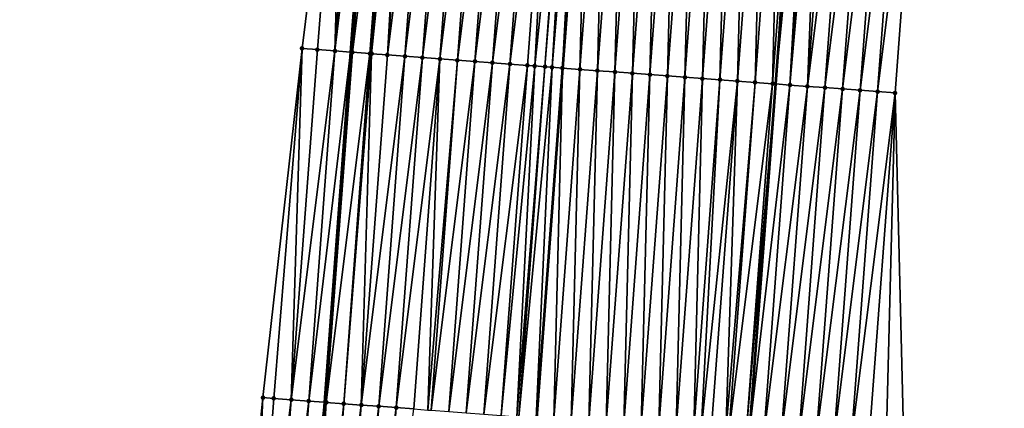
# Model space of a CAD drawing. Header units: feet. Extents: x 2017424 to 2024169, y 808042 to 818730.
# Tile 105 of 256: x 2023649 to 2023705, y 811500 to 811522. Entities that reach past the tile are written whole.
import ezdxf

# ---------------------------------------------------------------- set-up
doc = ezdxf.new("R2010")
doc.units = ezdxf.units.FT
doc.header["$MEASUREMENT"] = 0
for name, color, linetype, lineweight in [('EP_Travel Lane', 172, 'Continuous', 53), ('NB-Road Shots', 141, 'Continuous', 100), ('NB-Road X-Section', 40, 'Continuous', 13), ('STRIPING', 60, 'Continuous', 53)]:
    doc.layers.add(name, color=color, linetype=linetype, lineweight=lineweight)
doc.layers.add('I-77-MM15-17_NB-Surface-BORDER', color=7, linetype='Continuous')
doc.layers.add('I-77-MM15-17_NB-Surface-TIN', color=7, linetype='Continuous')

msp = doc.modelspace()

# ---------------------------------------------------------------- linework, layer by layer
at = {"layer": 'EP_Travel Lane'}
for points in [[(2023697.766, 811598.209, 329.874), (2023696.179, 811578.28, 329.305), (2023694.591, 811558.352, 328.72), (2023693.072, 811538.477, 328.127), (2023691.579, 811518.54, 327.592), (2023690.087, 811498.604, 327.04), (2023688.594, 811478.667, 326.481), (2023687.101, 811458.73, 325.945), (2023685.608, 811438.795, 325.346), (2023684.116, 811418.86, 324.757), (2023682.623, 811398.925, 324.139), (2023681.13, 811378.991, 323.493), (2023679.638, 811359.056, 322.875), (2023678.06, 811339.073, 322.246), (2023676.445, 811319.149, 321.591)], [(2023671.88, 811580.242, 329.176), (2023670.372, 811560.306, 328.637), (2023668.868, 811540.29, 328.117), (2023667.375, 811520.351, 327.634), (2023665.883, 811500.412, 327.16), (2023664.39, 811480.473, 326.694), (2023662.898, 811460.533, 326.265), (2023661.405, 811440.595, 325.783), (2023659.912, 811420.658, 325.226), (2023658.42, 811400.724, 324.607), (2023656.928, 811380.789, 323.979), (2023655.436, 811360.854, 323.365), (2023653.868, 811341.006, 322.747), (2023652.255, 811321.082, 322.089)]]:
    msp.add_polyline3d(points, dxfattribs=at)
at = {"layer": 'I-77-MM15-17_NB-Surface-BORDER', "color": 3, "linetype": 'Continuous', "lineweight": -3}
for points in [[(2023704.622, 811597.656, 329.888), (2023703.155, 811577.717, 329.323), (2023701.409, 811557.802, 328.735), (2023699.887, 811537.967, 328.135), (2023698.394, 811518.03, 327.598), (2023698.896, 811497.943, 327.071), (2023696.406, 811478.081, 326.517), (2023694.914, 811458.146, 325.915), (2023692.424, 811438.286, 325.295), (2023691.929, 811418.277, 324.662), (2023688.442, 811398.492, 324.035), (2023687.947, 811378.484, 323.39), (2023686.454, 811358.551, 322.711), (2023683.881, 811338.608, 322.103), (2023681.277, 811318.763, 321.486)], [(2023648.522, 811321.388, 321.966), (2023650.25, 811341.303, 322.597), (2023651.429, 811361.158, 323.218), (2023652.489, 811381.126, 323.822), (2023654.021, 811401.058, 324.437), (2023655.349, 811421.005, 325.039), (2023657.025, 811440.928, 325.588), (2023658.81, 811460.844, 326.091), (2023660.426, 811480.775, 326.536), (2023662.382, 811500.678, 327.031), (2023664.607, 811520.561, 327.538), (2023667.073, 811540.426, 328.061), (2023668.464, 811560.461, 328.576), (2023670.649, 811580.342, 329.139)]]:
    msp.add_polyline3d(points, dxfattribs=at)
at = {"layer": 'I-77-MM15-17_NB-Surface-TIN', "color": 128, "linetype": 'Continuous', "lineweight": -3}
for points in [[(2023665.486, 811520.495, 327.564), (2023667.073, 811540.426, 328.061), (2023664.607, 811520.561, 327.538)], [(2023666.484, 811520.419, 327.599), (2023667.073, 811540.426, 328.061), (2023665.486, 811520.495, 327.564)], [(2023666.484, 811520.419, 327.599), (2023667.976, 811540.357, 328.092), (2023667.073, 811540.426, 328.061)], [(2023666.484, 811520.419, 327.599), (2023668.868, 811540.29, 328.117), (2023667.976, 811540.357, 328.092)], [(2023666.484, 811520.419, 327.599), (2023667.375, 811520.351, 327.634), (2023668.868, 811540.29, 328.117)], [(2023668.973, 811540.282, 328.12), (2023668.868, 811540.29, 328.117), (2023667.375, 811520.351, 327.634)], [(2023667.481, 811520.343, 327.638), (2023668.973, 811540.282, 328.12), (2023667.375, 811520.351, 327.634)], [(2023667.481, 811520.343, 327.638), (2023669.971, 811540.207, 328.139), (2023668.973, 811540.282, 328.12)], [(2023667.481, 811520.343, 327.638), (2023668.478, 811520.268, 327.66), (2023669.971, 811540.207, 328.139)], [(2023668.478, 811520.268, 327.66), (2023668.567, 811520.261, 327.661), (2023669.971, 811540.207, 328.139)], [(2023668.567, 811520.261, 327.661), (2023670.625, 811540.157, 328.146), (2023669.971, 811540.207, 328.139)], [(2023668.567, 811520.261, 327.661), (2023669.475, 811520.193, 327.666), (2023670.625, 811540.157, 328.146)], [(2023669.475, 811520.193, 327.666), (2023670.968, 811540.132, 328.149), (2023670.625, 811540.157, 328.146)], [(2023669.475, 811520.193, 327.666), (2023671.965, 811540.057, 328.155), (2023670.968, 811540.132, 328.149)], [(2023669.475, 811520.193, 327.666), (2023670.472, 811520.118, 327.671), (2023671.965, 811540.057, 328.155)], [(2023670.472, 811520.118, 327.671), (2023672.962, 811539.982, 328.163), (2023671.965, 811540.057, 328.155)], [(2023670.472, 811520.118, 327.671), (2023671.469, 811520.043, 327.678), (2023672.962, 811539.982, 328.163)], [(2023671.469, 811520.043, 327.678), (2023673.959, 811539.907, 328.171), (2023672.962, 811539.982, 328.163)], [(2023671.469, 811520.043, 327.678), (2023672.467, 811519.969, 327.686), (2023673.959, 811539.907, 328.171)], [(2023672.467, 811519.969, 327.686), (2023674.957, 811539.832, 328.179), (2023673.959, 811539.907, 328.171)], [(2023672.467, 811519.969, 327.686), (2023673.464, 811519.894, 327.693), (2023674.957, 811539.832, 328.179)], [(2023673.464, 811519.894, 327.693), (2023675.954, 811539.757, 328.185), (2023674.957, 811539.832, 328.179)], [(2023673.464, 811519.894, 327.693), (2023674.461, 811519.819, 327.699), (2023675.954, 811539.757, 328.185)], [(2023674.461, 811519.819, 327.699), (2023676.951, 811539.683, 328.19), (2023675.954, 811539.757, 328.185)], [(2023674.461, 811519.819, 327.699), (2023675.458, 811519.744, 327.704), (2023676.951, 811539.683, 328.19)], [(2023675.458, 811519.744, 327.704), (2023677.948, 811539.608, 328.196), (2023676.951, 811539.683, 328.19)], [(2023675.458, 811519.744, 327.704), (2023676.455, 811519.669, 327.71), (2023677.948, 811539.608, 328.196)], [(2023676.455, 811519.669, 327.71), (2023678.945, 811539.533, 328.203), (2023677.948, 811539.608, 328.196)], [(2023676.455, 811519.669, 327.71), (2023677.453, 811519.595, 327.714), (2023678.945, 811539.533, 328.203)], [(2023677.453, 811519.595, 327.714), (2023677.871, 811519.563, 327.715), (2023678.945, 811539.533, 328.203)], [(2023677.871, 811519.563, 327.715), (2023679.943, 811539.458, 328.207), (2023678.945, 811539.533, 328.203)], [(2023677.871, 811519.563, 327.715), (2023678.45, 811519.52, 327.716), (2023679.943, 811539.458, 328.207)], [(2023678.45, 811519.52, 327.716), (2023680.051, 811539.45, 328.207), (2023679.943, 811539.458, 328.207)], [(2023678.45, 811519.52, 327.716), (2023678.858, 811519.489, 327.716), (2023680.051, 811539.45, 328.207)], [(2023678.858, 811519.489, 327.716), (2023680.512, 811539.415, 328.208), (2023680.051, 811539.45, 328.207)], [(2023678.858, 811519.489, 327.716), (2023679.447, 811519.445, 327.715), (2023680.512, 811539.415, 328.208)], [(2023679.447, 811519.445, 327.715), (2023680.94, 811539.383, 328.208), (2023680.512, 811539.415, 328.208)], [(2023679.447, 811519.445, 327.715), (2023679.455, 811519.445, 327.715), (2023680.94, 811539.383, 328.208)], [(2023680.444, 811519.371, 327.708), (2023680.948, 811539.383, 328.208), (2023679.455, 811519.445, 327.715)], [(2023680.94, 811539.383, 328.208), (2023679.455, 811519.445, 327.715), (2023680.948, 811539.383, 328.208)], [(2023680.444, 811519.371, 327.708), (2023681.937, 811539.309, 328.205), (2023680.948, 811539.383, 328.208)], [(2023680.444, 811519.371, 327.708), (2023681.441, 811519.296, 327.697), (2023681.937, 811539.309, 328.205)], [(2023681.441, 811519.296, 327.697), (2023682.934, 811539.234, 328.199), (2023681.937, 811539.309, 328.205)], [(2023681.441, 811519.296, 327.697), (2023682.439, 811519.222, 327.683), (2023682.934, 811539.234, 328.199)], [(2023682.439, 811519.222, 327.683), (2023683.931, 811539.16, 328.192), (2023682.934, 811539.234, 328.199)], [(2023682.439, 811519.222, 327.683), (2023683.436, 811519.148, 327.671), (2023683.931, 811539.16, 328.192)], [(2023683.436, 811519.148, 327.671), (2023684.929, 811539.085, 328.187), (2023683.931, 811539.16, 328.192)], [(2023683.436, 811519.148, 327.671), (2023684.433, 811519.073, 327.663), (2023684.929, 811539.085, 328.187)], [(2023684.433, 811519.073, 327.663), (2023685.926, 811539.011, 328.184), (2023684.929, 811539.085, 328.187)], [(2023684.433, 811519.073, 327.663), (2023685.43, 811518.999, 327.654), (2023685.926, 811539.011, 328.184)], [(2023685.43, 811518.999, 327.654), (2023686.923, 811538.936, 328.182), (2023685.926, 811539.011, 328.184)], [(2023685.43, 811518.999, 327.654), (2023686.428, 811518.925, 327.641), (2023686.923, 811538.936, 328.182)], [(2023686.428, 811518.925, 327.641), (2023687.92, 811538.862, 328.177), (2023686.923, 811538.936, 328.182)], [(2023686.428, 811518.925, 327.641), (2023687.425, 811518.85, 327.627), (2023687.92, 811538.862, 328.177)], [(2023687.425, 811518.85, 327.627), (2023688.917, 811538.787, 328.169), (2023687.92, 811538.862, 328.177)], [(2023687.425, 811518.85, 327.627), (2023688.422, 811518.776, 327.613), (2023688.917, 811538.787, 328.169)], [(2023688.422, 811518.776, 327.613), (2023689.915, 811538.713, 328.159), (2023688.917, 811538.787, 328.169)], [(2023688.422, 811518.776, 327.613), (2023689.419, 811518.702, 327.6), (2023689.915, 811538.713, 328.159)], [(2023689.419, 811518.702, 327.6), (2023690.912, 811538.638, 328.149), (2023689.915, 811538.713, 328.159)], [(2023689.419, 811518.702, 327.6), (2023690.417, 811518.627, 327.591), (2023690.912, 811538.638, 328.149)], [(2023690.417, 811518.627, 327.591), (2023691.909, 811538.564, 328.138), (2023690.912, 811538.638, 328.149)], [(2023690.417, 811518.627, 327.591), (2023691.414, 811518.553, 327.592), (2023691.909, 811538.564, 328.138)], [(2023691.414, 811518.553, 327.592), (2023692.906, 811538.49, 328.129), (2023691.909, 811538.564, 328.138)], [(2023691.414, 811518.553, 327.592), (2023691.579, 811518.54, 327.592), (2023692.906, 811538.49, 328.129)], [(2023692.906, 811538.49, 328.129), (2023691.579, 811518.54, 327.592), (2023693.072, 811538.477, 328.127)], [(2023693.522, 811538.444, 328.124), (2023693.072, 811538.477, 328.127), (2023691.579, 811518.54, 327.592)], [(2023692.411, 811518.478, 327.596), (2023693.522, 811538.444, 328.124), (2023691.579, 811518.54, 327.592)], [(2023692.411, 811518.478, 327.596), (2023693.904, 811538.415, 328.122), (2023693.522, 811538.444, 328.124)], [(2023692.411, 811518.478, 327.596), (2023694.193, 811538.394, 328.121), (2023693.904, 811538.415, 328.122)], [(2023692.411, 811518.478, 327.596), (2023693.408, 811518.403, 327.597), (2023694.193, 811538.394, 328.121)], [(2023693.408, 811518.403, 327.597), (2023694.901, 811538.341, 328.12), (2023694.193, 811538.394, 328.121)], [(2023693.408, 811518.403, 327.597), (2023695.898, 811538.266, 328.121), (2023694.901, 811538.341, 328.12)], [(2023693.408, 811518.403, 327.597), (2023694.405, 811518.329, 327.596), (2023695.898, 811538.266, 328.121)], [(2023694.405, 811518.329, 327.596), (2023696.895, 811538.191, 328.124), (2023695.898, 811538.266, 328.121)], [(2023694.405, 811518.329, 327.596), (2023695.403, 811518.254, 327.595), (2023696.895, 811538.191, 328.124)], [(2023695.403, 811518.254, 327.595), (2023697.892, 811538.116, 328.127), (2023696.895, 811538.191, 328.124)], [(2023695.403, 811518.254, 327.595), (2023696.4, 811518.179, 327.595), (2023697.892, 811538.116, 328.127)], [(2023696.4, 811518.179, 327.595), (2023698.89, 811538.042, 328.131), (2023697.892, 811538.116, 328.127)], [(2023696.4, 811518.179, 327.595), (2023697.397, 811518.105, 327.597), (2023698.89, 811538.042, 328.131)], [(2023697.397, 811518.105, 327.597), (2023699.887, 811537.967, 328.135), (2023698.89, 811538.042, 328.131)], [(2023697.397, 811518.105, 327.597), (2023698.394, 811518.03, 327.598), (2023699.887, 811537.967, 328.135)], [(2023662.996, 811500.631, 327.057), (2023664.607, 811520.561, 327.538), (2023662.382, 811500.678, 327.031)], [(2023663.994, 811500.556, 327.091), (2023664.607, 811520.561, 327.538), (2023662.996, 811500.631, 327.057)], [(2023663.994, 811500.556, 327.091), (2023665.486, 811520.495, 327.564), (2023664.607, 811520.561, 327.538)], [(2023663.994, 811500.556, 327.091), (2023666.484, 811520.419, 327.599), (2023665.486, 811520.495, 327.564)], [(2023663.994, 811500.556, 327.091), (2023664.991, 811500.48, 327.129), (2023666.484, 811520.419, 327.599)], [(2023664.991, 811500.48, 327.129), (2023667.375, 811520.351, 327.634), (2023666.484, 811520.419, 327.599)], [(2023664.991, 811500.48, 327.129), (2023665.883, 811500.412, 327.16), (2023667.375, 811520.351, 327.634)], [(2023667.481, 811520.343, 327.638), (2023667.375, 811520.351, 327.634), (2023665.883, 811500.412, 327.16)], [(2023665.988, 811500.404, 327.164), (2023667.481, 811520.343, 327.638), (2023665.883, 811500.412, 327.16)], [(2023665.988, 811500.404, 327.164), (2023668.478, 811520.268, 327.66), (2023667.481, 811520.343, 327.638)], [(2023665.988, 811500.404, 327.164), (2023666.985, 811500.329, 327.176), (2023668.478, 811520.268, 327.66)], [(2023666.985, 811500.329, 327.176), (2023668.567, 811520.261, 327.661), (2023668.478, 811520.268, 327.66)], [(2023666.985, 811500.329, 327.176), (2023667.982, 811500.255, 327.183), (2023668.567, 811520.261, 327.661)], [(2023667.982, 811500.255, 327.183), (2023669.475, 811520.193, 327.666), (2023668.567, 811520.261, 327.661)], [(2023667.982, 811500.255, 327.183), (2023670.472, 811520.118, 327.671), (2023669.475, 811520.193, 327.666)], [(2023667.982, 811500.255, 327.183), (2023668.979, 811500.18, 327.188), (2023670.472, 811520.118, 327.671)], [(2023668.979, 811500.18, 327.188), (2023671.469, 811520.043, 327.678), (2023670.472, 811520.118, 327.671)], [(2023668.979, 811500.18, 327.188), (2023669.977, 811500.105, 327.194), (2023671.469, 811520.043, 327.678)], [(2023669.977, 811500.105, 327.194), (2023672.467, 811519.969, 327.686), (2023671.469, 811520.043, 327.678)], [(2023669.977, 811500.105, 327.194), (2023670.974, 811500.03, 327.204), (2023672.467, 811519.969, 327.686)], [(2023670.974, 811500.03, 327.204), (2023671.774, 811499.97, 327.213), (2023672.467, 811519.969, 327.686)], [(2023671.774, 811499.97, 327.213), (2023673.464, 811519.894, 327.693), (2023672.467, 811519.969, 327.686)], [(2023671.774, 811499.97, 327.213), (2023671.971, 811499.955, 327.215), (2023673.464, 811519.894, 327.693)], [(2023671.971, 811499.955, 327.215), (2023674.461, 811519.819, 327.699), (2023673.464, 811519.894, 327.693)], [(2023671.971, 811499.955, 327.215), (2023672.968, 811499.88, 327.222), (2023674.461, 811519.819, 327.699)], [(2023672.968, 811499.88, 327.222), (2023675.458, 811519.744, 327.704), (2023674.461, 811519.819, 327.699)], [(2023672.968, 811499.88, 327.222), (2023673.965, 811499.805, 327.226), (2023675.458, 811519.744, 327.704)], [(2023673.965, 811499.805, 327.226), (2023676.455, 811519.669, 327.71), (2023675.458, 811519.744, 327.704)], [(2023673.965, 811499.805, 327.226), (2023674.963, 811499.731, 327.23), (2023676.455, 811519.669, 327.71)], [(2023674.963, 811499.731, 327.23), (2023677.453, 811519.595, 327.714), (2023676.455, 811519.669, 327.71)], [(2023674.963, 811499.731, 327.23), (2023675.96, 811499.656, 327.234), (2023677.453, 811519.595, 327.714)], [(2023675.96, 811499.656, 327.234), (2023677.871, 811519.563, 327.715), (2023677.453, 811519.595, 327.714)], [(2023675.96, 811499.656, 327.234), (2023676.846, 811499.589, 327.236), (2023677.871, 811519.563, 327.715)], [(2023676.846, 811499.589, 327.236), (2023678.45, 811519.52, 327.716), (2023677.871, 811519.563, 327.715)], [(2023676.846, 811499.589, 327.236), (2023676.957, 811499.581, 327.236), (2023678.45, 811519.52, 327.716)], [(2023676.957, 811499.581, 327.236), (2023676.964, 811499.581, 327.236), (2023678.45, 811519.52, 327.716)], [(2023676.964, 811499.581, 327.236), (2023678.858, 811519.489, 327.716), (2023678.45, 811519.52, 327.716)], [(2023676.964, 811499.581, 327.236), (2023677.954, 811499.507, 327.231), (2023678.858, 811519.489, 327.716)], [(2023677.954, 811499.507, 327.231), (2023679.447, 811519.445, 327.715), (2023678.858, 811519.489, 327.716)], [(2023677.954, 811499.507, 327.231), (2023677.962, 811499.506, 327.231), (2023679.447, 811519.445, 327.715)], [(2023678.951, 811499.432, 327.213), (2023679.455, 811519.445, 327.715), (2023677.962, 811499.506, 327.231)], [(2023679.447, 811519.445, 327.715), (2023677.962, 811499.506, 327.231), (2023679.455, 811519.445, 327.715)], [(2023678.951, 811499.432, 327.213), (2023680.444, 811519.371, 327.708), (2023679.455, 811519.445, 327.715)], [(2023678.951, 811499.432, 327.213), (2023679.949, 811499.358, 327.194), (2023680.444, 811519.371, 327.708)], [(2023679.949, 811499.358, 327.194), (2023681.441, 811519.296, 327.697), (2023680.444, 811519.371, 327.708)], [(2023679.949, 811499.358, 327.194), (2023680.946, 811499.284, 327.175), (2023681.441, 811519.296, 327.697)], [(2023680.946, 811499.284, 327.175), (2023682.439, 811519.222, 327.683), (2023681.441, 811519.296, 327.697)], [(2023680.946, 811499.284, 327.175), (2023681.943, 811499.21, 327.159), (2023682.439, 811519.222, 327.683)], [(2023681.943, 811499.21, 327.159), (2023683.436, 811519.148, 327.671), (2023682.439, 811519.222, 327.683)], [(2023681.943, 811499.21, 327.159), (2023682.94, 811499.136, 327.146), (2023683.436, 811519.148, 327.671)], [(2023682.94, 811499.136, 327.146), (2023684.433, 811519.073, 327.663), (2023683.436, 811519.148, 327.671)], [(2023682.94, 811499.136, 327.146), (2023683.938, 811499.062, 327.13), (2023684.433, 811519.073, 327.663)], [(2023683.938, 811499.062, 327.13), (2023685.43, 811518.999, 327.654), (2023684.433, 811519.073, 327.663)], [(2023683.938, 811499.062, 327.13), (2023684.935, 811498.987, 327.11), (2023685.43, 811518.999, 327.654)], [(2023684.935, 811498.987, 327.11), (2023686.428, 811518.925, 327.641), (2023685.43, 811518.999, 327.654)], [(2023684.935, 811498.987, 327.11), (2023685.932, 811498.913, 327.089), (2023686.428, 811518.925, 327.641)], [(2023685.932, 811498.913, 327.089), (2023687.425, 811518.85, 327.627), (2023686.428, 811518.925, 327.641)], [(2023685.932, 811498.913, 327.089), (2023686.929, 811498.839, 327.068), (2023687.425, 811518.85, 327.627)], [(2023686.929, 811498.839, 327.068), (2023688.422, 811518.776, 327.613), (2023687.425, 811518.85, 327.627)], [(2023686.929, 811498.839, 327.068), (2023687.344, 811498.809, 327.06), (2023688.422, 811518.776, 327.613)], [(2023687.344, 811498.809, 327.06), (2023689.419, 811518.702, 327.6), (2023688.422, 811518.776, 327.613)], [(2023687.344, 811498.809, 327.06), (2023687.927, 811498.765, 327.049), (2023689.419, 811518.702, 327.6)], [(2023687.927, 811498.765, 327.049), (2023688.759, 811498.703, 327.038), (2023689.419, 811518.702, 327.6)], [(2023688.759, 811498.703, 327.038), (2023690.417, 811518.627, 327.591), (2023689.419, 811518.702, 327.6)], [(2023688.759, 811498.703, 327.038), (2023688.924, 811498.691, 327.036), (2023690.417, 811518.627, 327.591)], [(2023688.924, 811498.691, 327.036), (2023691.414, 811518.553, 327.592), (2023690.417, 811518.627, 327.591)], [(2023688.924, 811498.691, 327.036), (2023689.921, 811498.616, 327.038), (2023691.414, 811518.553, 327.592)], [(2023689.921, 811498.616, 327.038), (2023691.579, 811518.54, 327.592), (2023691.414, 811518.553, 327.592)], [(2023689.921, 811498.616, 327.038), (2023690.087, 811498.604, 327.04), (2023691.579, 811518.54, 327.592)], [(2023692.411, 811518.478, 327.596), (2023691.579, 811518.54, 327.592), (2023690.087, 811498.604, 327.04)], [(2023690.918, 811498.541, 327.048), (2023692.411, 811518.478, 327.596), (2023690.087, 811498.604, 327.04)], [(2023690.918, 811498.541, 327.048), (2023693.408, 811518.403, 327.597), (2023692.411, 811518.478, 327.596)], [(2023690.918, 811498.541, 327.048), (2023691.916, 811498.466, 327.057), (2023693.408, 811518.403, 327.597)], [(2023691.916, 811498.466, 327.057), (2023694.405, 811518.329, 327.596), (2023693.408, 811518.403, 327.597)], [(2023691.916, 811498.466, 327.057), (2023692.913, 811498.391, 327.064), (2023694.405, 811518.329, 327.596)], [(2023692.913, 811498.391, 327.064), (2023695.403, 811518.254, 327.595), (2023694.405, 811518.329, 327.596)], [(2023692.913, 811498.391, 327.064), (2023693.91, 811498.317, 327.07), (2023695.403, 811518.254, 327.595)], [(2023693.91, 811498.317, 327.07), (2023696.4, 811518.179, 327.595), (2023695.403, 811518.254, 327.595)], [(2023693.91, 811498.317, 327.07), (2023694.907, 811498.242, 327.076), (2023696.4, 811518.179, 327.595)], [(2023694.907, 811498.242, 327.076), (2023697.397, 811518.105, 327.597), (2023696.4, 811518.179, 327.595)], [(2023694.907, 811498.242, 327.076), (2023695.904, 811498.167, 327.079), (2023697.397, 811518.105, 327.597)], [(2023695.904, 811498.167, 327.079), (2023698.394, 811518.03, 327.598), (2023697.397, 811518.105, 327.597)], [(2023695.904, 811498.167, 327.079), (2023696.902, 811498.092, 327.08), (2023698.394, 811518.03, 327.598)], [(2023696.902, 811498.092, 327.08), (2023697.899, 811498.018, 327.077), (2023698.394, 811518.03, 327.598)], [(2023697.899, 811498.018, 327.077), (2023698.896, 811497.943, 327.071), (2023698.394, 811518.03, 327.598)], [(2023660.507, 811480.769, 326.539), (2023662.382, 811500.678, 327.031), (2023660.426, 811480.775, 326.536)], [(2023661.504, 811480.693, 326.584), (2023662.382, 811500.678, 327.031), (2023660.507, 811480.769, 326.539)], [(2023661.504, 811480.693, 326.584), (2023662.996, 811500.631, 327.057), (2023662.382, 811500.678, 327.031)], [(2023661.504, 811480.693, 326.584), (2023663.994, 811500.556, 327.091), (2023662.996, 811500.631, 327.057)], [(2023661.504, 811480.693, 326.584), (2023662.501, 811480.617, 326.622), (2023663.994, 811500.556, 327.091)], [(2023662.501, 811480.617, 326.622), (2023664.991, 811500.48, 327.129), (2023663.994, 811500.556, 327.091)], [(2023662.501, 811480.617, 326.622), (2023663.498, 811480.541, 326.662), (2023664.991, 811500.48, 327.129)], [(2023663.498, 811480.541, 326.662), (2023665.883, 811500.412, 327.16), (2023664.991, 811500.48, 327.129)], [(2023663.498, 811480.541, 326.662), (2023664.39, 811480.473, 326.694), (2023665.883, 811500.412, 327.16)], [(2023665.988, 811500.404, 327.164), (2023665.883, 811500.412, 327.16), (2023664.39, 811480.473, 326.694)], [(2023664.495, 811480.465, 326.697), (2023665.988, 811500.404, 327.164), (2023664.39, 811480.473, 326.694)], [(2023664.495, 811480.465, 326.697), (2023664.788, 811480.443, 326.702), (2023665.988, 811500.404, 327.164)], [(2023664.788, 811480.443, 326.702), (2023666.985, 811500.329, 327.176), (2023665.988, 811500.404, 327.164)], [(2023664.788, 811480.443, 326.702), (2023665.492, 811480.391, 326.706), (2023666.985, 811500.329, 327.176)], [(2023665.492, 811480.391, 326.706), (2023667.982, 811500.255, 327.183), (2023666.985, 811500.329, 327.176)], [(2023665.492, 811480.391, 326.706), (2023666.489, 811480.316, 326.706), (2023667.982, 811500.255, 327.183)], [(2023666.489, 811480.316, 326.706), (2023668.979, 811500.18, 327.188), (2023667.982, 811500.255, 327.183)], [(2023666.489, 811480.316, 326.706), (2023667.487, 811480.241, 326.706), (2023668.979, 811500.18, 327.188)], [(2023667.487, 811480.241, 326.706), (2023669.977, 811500.105, 327.194), (2023668.979, 811500.18, 327.188)], [(2023667.487, 811480.241, 326.706), (2023668.484, 811480.167, 326.707), (2023669.977, 811500.105, 327.194)], [(2023668.484, 811480.167, 326.707), (2023670.974, 811500.03, 327.204), (2023669.977, 811500.105, 327.194)]]:
    msp.add_3dface(points, dxfattribs=at)
at = {"layer": 'NB-Road Shots', "lineweight": 100}
for p in [(2023664.607, 811520.561, 327.538), (2023665.486, 811520.495, 327.564), (2023666.484, 811520.419, 327.599), (2023667.481, 811520.343, 327.638), (2023668.478, 811520.268, 327.66), (2023668.567, 811520.261, 327.661), (2023669.475, 811520.193, 327.666), (2023670.472, 811520.118, 327.671), (2023671.469, 811520.043, 327.678), (2023672.467, 811519.969, 327.686), (2023673.464, 811519.894, 327.693), (2023674.461, 811519.819, 327.699), (2023675.458, 811519.744, 327.704), (2023676.455, 811519.669, 327.71), (2023677.453, 811519.595, 327.714), (2023677.871, 811519.563, 327.715), (2023678.45, 811519.52, 327.716), (2023678.858, 811519.489, 327.716), (2023679.447, 811519.445, 327.715), (2023680.444, 811519.371, 327.708), (2023681.441, 811519.296, 327.697), (2023682.439, 811519.222, 327.683), (2023683.436, 811519.148, 327.671), (2023684.433, 811519.073, 327.663), (2023685.43, 811518.999, 327.654), (2023686.428, 811518.925, 327.641), (2023687.425, 811518.85, 327.627), (2023688.422, 811518.776, 327.613), (2023689.419, 811518.702, 327.6), (2023690.417, 811518.627, 327.591), (2023691.414, 811518.553, 327.592), (2023692.411, 811518.478, 327.596), (2023693.408, 811518.403, 327.597), (2023694.405, 811518.329, 327.596), (2023695.403, 811518.254, 327.595), (2023696.4, 811518.179, 327.595), (2023697.397, 811518.105, 327.597), (2023698.394, 811518.03, 327.598), (2023662.382, 811500.678, 327.031), (2023662.996, 811500.631, 327.057), (2023663.994, 811500.556, 327.091), (2023664.991, 811500.48, 327.129), (2023665.988, 811500.404, 327.164), (2023666.985, 811500.329, 327.176), (2023667.982, 811500.255, 327.183), (2023668.979, 811500.18, 327.188), (2023669.977, 811500.105, 327.194)]:
    msp.add_point(p, dxfattribs=at)
at = {"layer": 'NB-Road X-Section', "extrusion": (0.074629, 0.996809, 0.028329), "flags": 128}
for points, elevation in [([(-1957463.422, -26877.748), (-1957462.422, -26877.749), (-1957461.422, -26877.751), (-1957460.422, -26877.751), (-1957459.422, -26877.75), (-1957458.422, -26877.749), (-1957457.422, -26877.75), (-1957456.422, -26877.754), (-1957455.422, -26877.755), (-1957454.422, -26877.746), (-1957453.422, -26877.733), (-1957452.422, -26877.719), (-1957451.422, -26877.705), (-1957450.422, -26877.692), (-1957449.422, -26877.683), (-1957448.422, -26877.675), (-1957447.422, -26877.663), (-1957446.422, -26877.649), (-1957445.422, -26877.638), (-1957444.422, -26877.631), (-1957443.831, -26877.63), (-1957443.422, -26877.63), (-1957442.842, -26877.631), (-1957442.422, -26877.632), (-1957441.422, -26877.636), (-1957440.422, -26877.642), (-1957439.422, -26877.647), (-1957438.422, -26877.653), (-1957437.422, -26877.66), (-1957436.422, -26877.668), (-1957435.422, -26877.675), (-1957434.422, -26877.68), (-1957433.511, -26877.685), (-1957433.422, -26877.686), (-1957432.422, -26877.708), (-1957431.422, -26877.747), (-1957430.422, -26877.782), (-1957429.54, -26877.808)], 959964.243), ([(-1957465.422, -26877.708), (-1957464.422, -26877.702), (-1957463.422, -26877.699), (-1957462.422, -26877.7), (-1957461.422, -26877.703), (-1957460.422, -26877.709), (-1957459.422, -26877.715), (-1957458.422, -26877.722), (-1957457.422, -26877.731), (-1957456.422, -26877.741), (-1957455.422, -26877.743), (-1957455.257, -26877.741), (-1957454.422, -26877.73), (-1957453.838, -26877.719), (-1957453.422, -26877.711), (-1957452.422, -26877.69), (-1957451.422, -26877.668), (-1957450.422, -26877.649), (-1957449.422, -26877.633), (-1957448.422, -26877.62), (-1957447.422, -26877.604), (-1957446.422, -26877.585), (-1957445.422, -26877.566), (-1957444.422, -26877.548), (-1957443.429, -26877.543), (-1957443.422, -26877.543), (-1957443.311, -26877.543), (-1957442.422, -26877.545), (-1957441.422, -26877.549), (-1957440.422, -26877.553), (-1957439.422, -26877.557), (-1957438.422, -26877.564), (-1957438.224, -26877.565), (-1957437.422, -26877.575), (-1957436.422, -26877.585), (-1957435.422, -26877.591), (-1957434.422, -26877.596), (-1957433.422, -26877.603), (-1957432.422, -26877.615), (-1957431.422, -26877.65), (-1957430.422, -26877.688), (-1957429.422, -26877.722), (-1957428.806, -26877.748)], 959944.243)]:
    msp.add_lwpolyline(points, dxfattribs=dict(at, elevation=elevation))
at = {"layer": 'STRIPING'}
msp.add_polyline3d([(2023685.691, 811599.182, 329.875), (2023684.085, 811579.255, 329.317), (2023682.478, 811559.327, 328.766), (2023680.948, 811539.383, 328.208), (2023679.455, 811519.445, 327.715), (2023677.962, 811499.506, 327.231), (2023676.47, 811479.569, 326.68), (2023674.977, 811459.632, 326.157), (2023673.484, 811439.696, 325.595), (2023671.992, 811419.76, 325.005), (2023670.499, 811399.825, 324.412), (2023669.007, 811379.891, 323.775), (2023667.514, 811359.957, 323.128), (2023665.946, 811340.04, 322.513), (2023664.339, 811320.116, 321.848)], dxfattribs=at)

doc.saveas('drawing.dxf')
